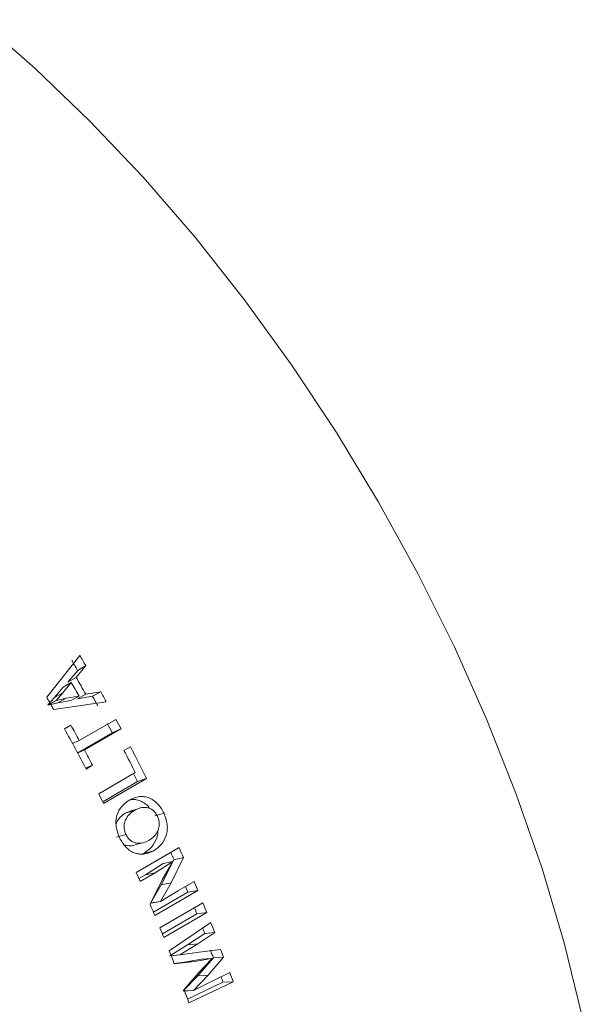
# Model space of a CAD drawing. Header units: millimetres. Extents: x 0 to 1118, y 0 to 864.
# Tile 249 of 256: x 1035.98 to 1044.55, y 448.03 to 463.01. Entities that reach past the tile are written whole.
import ezdxf

# ---------------------------------------------------------------- set-up
doc = ezdxf.new("R2010")
doc.units = ezdxf.units.MM

msp = doc.modelspace()

# ---------------------------------------------------------------- linework, layer by layer
at = {"color": 7, "linetype": 'Continuous', "lineweight": 15}
for p, q in [((1036.901, 453.335), (1036.397, 452.698)), ((1036.72, 452.925), (1036.868, 453.106)), ((1036.845, 452.998), (1036.992, 453.179)), ((1036.992, 453.179), (1036.868, 453.106)), ((1036.845, 452.998), (1036.72, 452.925)), ((1036.517, 452.693), (1036.646, 452.85)), ((1036.643, 452.764), (1036.771, 452.921)), ((1036.771, 452.921), (1036.646, 452.85)), ((1036.416, 452.581), (1036.517, 452.693)), ((1036.542, 452.651), (1036.643, 452.764)), ((1036.693, 452.685), (1036.543, 452.649)), ((1036.693, 452.685), (1036.566, 452.615)), ((1036.889, 452.715), (1036.693, 452.685)), ((1036.889, 452.715), (1036.762, 452.647)), ((1036.991, 452.743), (1036.864, 452.674)), ((1037.091, 452.715), (1036.864, 452.674)), ((1037.218, 452.782), (1036.991, 452.743)), ((1037.218, 452.782), (1037.091, 452.715)), ((1036.542, 452.651), (1036.416, 452.581)), ((1036.543, 452.649), (1036.417, 452.579)), ((1036.566, 452.615), (1036.417, 452.579)), ((1036.504, 452.511), (1037.303, 452.63)), ((1036.543, 452.649), (1036.542, 452.651)), ((1036.762, 452.647), (1036.566, 452.615)), ((1037.45, 452.361), (1036.893, 452.04)), ((1036.765, 452.273), (1036.668, 452.217)), ((1036.97, 451.896), (1037.527, 452.217)), ((1037.395, 452.158), (1037.527, 452.217)), ((1036.865, 451.852), (1037.395, 452.158)), ((1036.791, 451.992), (1036.893, 452.04)), ((1037.67, 451.945), (1037.572, 451.889)), ((1036.867, 451.849), (1036.97, 451.896)), ((1036.988, 451.619), (1037.093, 451.663)), ((1036.995, 451.606), (1037.093, 451.663)), ((1037.745, 451.551), (1037.188, 451.23)), ((1037.261, 451.084), (1037.916, 451.462)), ((1037.778, 451.414), (1037.916, 451.462)), ((1037.249, 451.108), (1037.778, 451.414)), ((1037.731, 450.977), (1037.591, 450.932)), ((1037.591, 450.932), (1037.663, 450.962)), ((1038.04, 450.894), (1038.182, 450.935)), ((1037.603, 450.611), (1037.461, 450.571)), ((1038.412, 450.411), (1037.758, 450.033)), ((1037.84, 450.313), (1037.883, 450.328)), ((1037.883, 450.328), (1038.027, 450.364)), ((1037.902, 449.997), (1038.17, 450.169)), ((1038.047, 450.029), (1038.316, 450.2)), ((1038.141, 449.846), (1038.334, 450.227)), ((1038.317, 450.198), (1038.158, 449.928)), ((1038.17, 450.169), (1038.316, 450.2)), ((1038.289, 449.874), (1038.48, 450.258)), ((1038.334, 450.227), (1038.48, 450.258)), ((1037.801, 449.939), (1037.902, 449.997)), ((1037.819, 449.897), (1038.047, 450.029)), ((1038.158, 449.928), (1037.969, 449.549)), ((1037.979, 449.568), (1038.141, 449.846)), ((1038.127, 449.593), (1038.289, 449.874)), ((1038.639, 449.893), (1038.404, 449.758)), ((1038.547, 449.732), (1038.511, 449.819)), ((1038.696, 449.756), (1038.639, 449.893)), ((1038.021, 449.428), (1038.547, 449.732)), ((1038.042, 449.378), (1038.696, 449.756)), ((1038.404, 449.758), (1038.129, 449.59)), ((1038.547, 449.732), (1038.696, 449.756)), ((1037.979, 449.568), (1038.127, 449.593)), ((1037.981, 449.565), (1037.979, 449.568)), ((1037.981, 449.565), (1038.129, 449.59)), ((1038.774, 449.57), (1038.119, 449.192)), ((1038.129, 449.59), (1038.127, 449.593)), ((1038.157, 449.099), (1038.683, 449.402)), ((1038.179, 449.043), (1038.834, 449.421)), ((1038.683, 449.402), (1038.834, 449.421)), ((1038.896, 449.269), (1038.261, 448.842)), ((1038.542, 448.934), (1038.802, 449.104)), ((1038.695, 448.949), (1038.955, 449.118)), ((1038.802, 449.104), (1038.955, 449.118)), ((1038.272, 448.766), (1038.542, 448.934)), ((1038.425, 448.78), (1038.695, 448.949)), ((1038.272, 448.766), (1038.425, 448.78)), ((1038.274, 448.763), (1038.426, 448.777)), ((1038.426, 448.777), (1038.425, 448.78)), ((1038.715, 448.821), (1038.426, 448.777)), ((1039.044, 448.861), (1038.715, 448.821)), ((1038.337, 448.647), (1038.493, 448.666)), ((1038.339, 448.642), (1038.647, 448.678)), ((1038.493, 448.666), (1038.752, 448.715)), ((1038.493, 448.666), (1038.647, 448.678)), ((1038.647, 448.678), (1038.906, 448.725)), ((1038.697, 448.461), (1038.935, 448.733)), ((1038.908, 448.721), (1038.71, 448.513)), ((1038.752, 448.715), (1038.906, 448.725)), ((1038.852, 448.469), (1039.089, 448.742)), ((1038.906, 448.725), (1038.908, 448.721)), ((1038.935, 448.733), (1039.089, 448.742)), ((1038.71, 448.513), (1038.487, 448.25)), ((1038.63, 448.237), (1038.852, 448.469)), ((1039.184, 448.512), (1038.915, 448.38)), ((1038.475, 448.231), (1038.697, 448.461)), ((1038.54, 448.107), (1039.079, 448.364)), ((1038.561, 448.047), (1039.236, 448.368)), ((1038.915, 448.38), (1038.631, 448.235)), ((1039.079, 448.364), (1039.236, 448.368)), ((1038.475, 448.231), (1038.63, 448.237)), ((1038.475, 448.228), (1038.631, 448.235)), ((1038.631, 448.235), (1038.63, 448.237))]:
    msp.add_line(p, q, dxfattribs=at)
at = {"color": 9, "linetype": 'Continuous', "lineweight": 0}
for p, q in [((1036.643, 452.764), (1036.517, 452.693)), ((1037.902, 449.997), (1038.047, 450.029)), ((1038.141, 449.846), (1038.289, 449.874)), ((1038.542, 448.934), (1038.695, 448.949)), ((1038.697, 448.461), (1038.852, 448.469))]:
    msp.add_line(p, q, dxfattribs=at)
at = {"color": 7, "linetype": 'Continuous', "lineweight": 15, "flags": 128}
for points in [[(1035.373, 463.005), (1036.223, 462.264), (1037.055, 461.464), (1037.865, 460.609), (1038.65, 459.703), (1039.404, 458.751), (1040.124, 457.757), (1040.807, 456.727), (1041.449, 455.667), (1042.047, 454.58), (1042.597, 453.474), (1043.097, 452.354), (1043.545, 451.224), (1043.937, 450.092), (1044.273, 448.962), (1044.55, 447.842)], [(1037.802, 451.008), (1037.732, 450.986), (1037.663, 450.964)], [(1037.723, 450.447), (1037.794, 450.466), (1037.866, 450.485)], [(1038.316, 450.2), (1038.316, 450.2), (1038.316, 450.2), (1038.316, 450.199), (1038.316, 450.199), (1038.316, 450.199), (1038.317, 450.198), (1038.317, 450.198), (1038.317, 450.198)]]:
    msp.add_lwpolyline(points, dxfattribs=at)
at = {"color": 7, "linetype": 'Continuous', "lineweight": 15}
for centre, radius, start, end in [((1011.22, 438.214), 29.657, 30.1402, 30.4849), ((1010.97, 438.07), 30.09, 30.1402, 30.4849), ((1010.782, 437.961), 30.09, 29.4224, 29.981), ((1010.693, 437.91), 30.09, 29.4746, 29.9262), ((1010.315, 437.692), 30.09, 29.5033, 29.9131), ((1011.237, 438.224), 29.638, 28.9392, 29.2709), ((1010.987, 438.08), 30.071, 28.9392, 29.2709), ((1011.046, 438.111), 30.004, 28.0428, 28.3549), ((1010.393, 437.734), 30.002, 27.5401, 28.8628), ((1010.457, 437.773), 30.039, 28.3549, 28.8624), ((1011.295, 438.255), 29.572, 28.0428, 28.3549), ((1011.195, 438.189), 29.836, 26.4145, 27.4557), ((1010.528, 437.811), 29.959, 27.5396, 28.0428), ((1011.074, 438.121), 29.862, 26.7279, 27.4555), ((1011.497, 438.36), 29.344, 26.414, 26.6796), ((1010.596, 437.839), 29.773, 26.414, 26.7277), ((1011.832, 438.491), 29.13, 23.8262, 24.1545), ((1012.082, 438.634), 28.698, 23.8262, 24.0671), ((1011.174, 438.111), 29.136, 23.8609, 24.1545), ((1011.504, 438.254), 28.775, 22.7426, 23.1112), ((1012.416, 438.739), 28.496, 22.0163, 22.3393), ((1012.664, 438.881), 28.066, 22.0162, 22.2227), ((1012.661, 438.837), 28.232, 21.3563, 21.6836), ((1011.762, 438.361), 28.496, 22.0163, 22.3393), ((1012.914, 438.981), 27.797, 21.3562, 21.5346), ((1012.069, 438.484), 28.165, 21.1403, 21.5774), ((1013.213, 439.095), 27.468, 20.5414, 20.8028), ((1012.992, 438.963), 27.869, 20.5414, 20.8028), ((1013.345, 439.096), 27.501, 19.7055, 20.0248), ((1013.591, 439.236), 27.074, 19.7054, 19.8895), ((1012.608, 438.688), 27.589, 19.8307, 20.2795)]:
    msp.add_arc(centre, radius, start, end, dxfattribs=at)
for points, knots in [([(1038.182, 450.935), (1038.151, 450.988), (1038.105, 451.068), (1038.015, 451.139), (1037.942, 451.175), (1037.865, 451.19), (1037.764, 451.185), (1037.695, 451.153), (1037.65, 451.132)], [0, 0, 0, 0, 0.249291, 0.374408, 0.499563, 0.621848, 0.74992, 1, 1, 1, 1]), ([(1037.65, 451.132), (1037.61, 451.103), (1037.53, 451.047), (1037.468, 450.927), (1037.448, 450.816), (1037.452, 450.699), (1037.483, 450.615), (1037.505, 450.56)], [0, 0, 0, 0, 0.250168, 0.499649, 0.624969, 0.750161, 1, 1, 1, 1]), ([(1037.963, 451.006), (1037.956, 451.018), (1037.933, 451.054), (1037.875, 451.094), (1037.803, 451.13), (1037.731, 451.145), (1037.687, 451.14), (1037.667, 451.138)], [0, 0, 0, 0, 0.10656, 0.341623, 0.577504, 0.808694, 1, 1, 1, 1]), ([(1037.731, 450.977), (1037.76, 450.991), (1037.818, 451.019), (1037.901, 451.025), (1037.967, 451.008), (1038.014, 450.98), (1038.046, 450.946), (1038.068, 450.914), (1038.077, 450.897), (1038.081, 450.888)], [0, 0, 0, 0, 0.25017, 0.499737, 0.629811, 0.749731, 0.874713, 0.937341, 1, 1, 1, 1]), ([(1037.452, 450.774), (1037.454, 450.779), (1037.467, 450.818), (1037.512, 450.878), (1037.565, 450.914), (1037.591, 450.932)], [0, 0, 0, 0, 0.067583, 0.533034, 1, 1, 1, 1]), ([(1037.603, 450.611), (1037.595, 450.63), (1037.581, 450.666), (1037.573, 450.725), (1037.578, 450.782), (1037.602, 450.85), (1037.651, 450.922), (1037.704, 450.958), (1037.731, 450.977)], [0, 0, 0, 0, 0.125146, 0.250136, 0.3740951, 0.5001403, 0.7499046, 1, 1, 1, 1]), ([(1038.081, 450.888), (1038.089, 450.87), (1038.103, 450.833), (1038.111, 450.774), (1038.106, 450.717), (1038.082, 450.648), (1038.033, 450.576), (1037.979, 450.54), (1037.952, 450.521)], [0, 0, 0, 0, 0.125125, 0.250143, 0.375099, 0.500228, 0.749834, 1, 1, 1, 1]), ([(1038.027, 450.364), (1038.067, 450.392), (1038.147, 450.448), (1038.212, 450.568), (1038.234, 450.678), (1038.233, 450.796), (1038.202, 450.879), (1038.182, 450.935)], [0, 0, 0, 0, 0.250271, 0.499757, 0.62567, 0.750314, 1, 1, 1, 1]), ([(1037.505, 450.56), (1037.535, 450.507), (1037.58, 450.429), (1037.668, 450.359), (1037.74, 450.325), (1037.815, 450.309), (1037.915, 450.312), (1037.982, 450.343), (1038.027, 450.364)], [0, 0, 0, 0, 0.249273, 0.373693, 0.499568, 0.624762, 0.749997, 1, 1, 1, 1]), ([(1037.952, 450.521), (1037.923, 450.507), (1037.865, 450.478), (1037.782, 450.473), (1037.716, 450.49), (1037.67, 450.519), (1037.631, 450.56), (1037.612, 450.594), (1037.602, 450.611)], [0, 0, 0, 0, 0.250199, 0.499864, 0.629961, 0.749833, 0.874848, 1, 1, 1, 1]), ([(1037.883, 450.328), (1037.923, 450.356), (1038.003, 450.412), (1038.066, 450.532), (1038.09, 450.622), (1038.088, 450.661), (1038.088, 450.671)], [0, 0, 0, 0, 0.375578, 0.748881, 0.93634, 1, 1, 1, 1]), ([(1037.723, 450.448), (1037.722, 450.447), (1037.691, 450.435), (1037.64, 450.434), (1037.593, 450.449), (1037.578, 450.453)], [0, 0, 0, 0, 0.019205, 0.687221, 1, 1, 1, 1])]:
    msp.add_open_spline(points, degree=3, knots=knots, dxfattribs=at)

doc.saveas('drawing.dxf')
